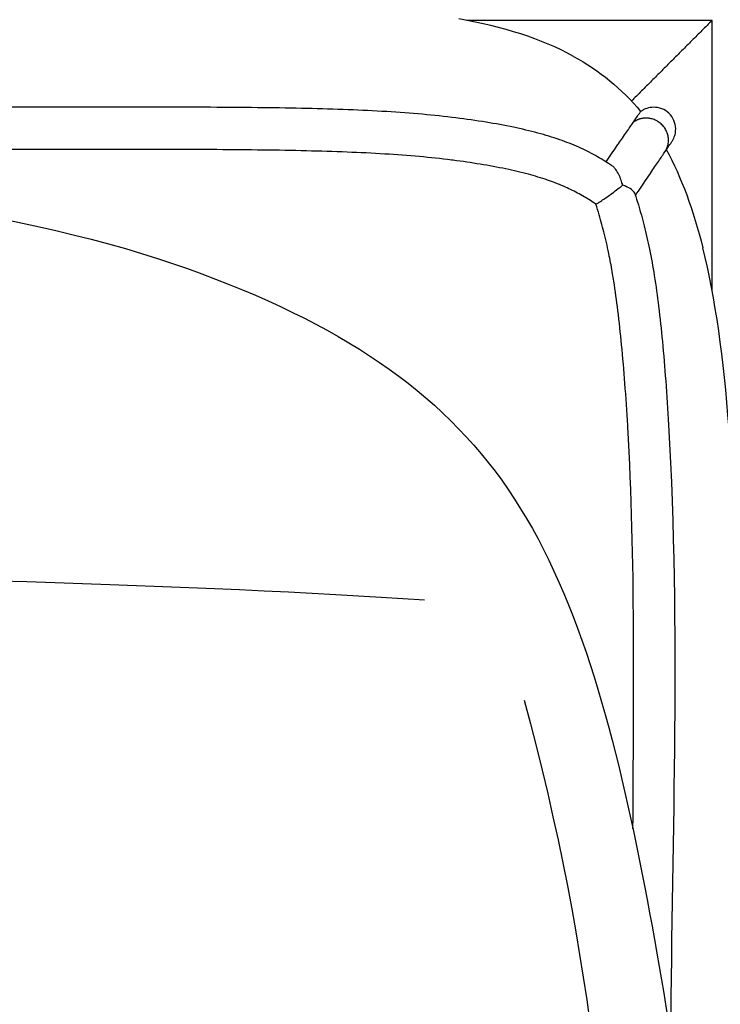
# Model space of a CAD drawing. Header units: millimetres. Extents: x -31695 to -19845, y -5614 to 7253.
# Tile 230 of 256: x -29520 to -29456, y 5355 to 5445. Entities that reach past the tile are written whole.
import ezdxf

# ---------------------------------------------------------------- set-up
doc = ezdxf.new("R2010")
doc.units = ezdxf.units.MM
doc.layers.add('2d', color=7, linetype='Continuous', true_color=0x000000)

msp = doc.modelspace()

# ---------------------------------------------------------------- linework, layer by layer
at = {"layer": '2d', "linetype": 'Continuous', "lineweight": -3}
for points, degree in [([(-29469.166, 5441.727), (-29472.107, 5443.339), (-29475.571, 5444.413), (-29479.597, 5445.129)], 3), ([(-29456.565, 5444.995), (-29467.719, 5444.995), (-29478.873, 5444.995)], 2), ([(-29456.565, 5444.995), (-29460.232, 5441.328), (-29463.9, 5437.66)], 2), ([(-29456.565, 5420.454), (-29456.565, 5432.724), (-29456.565, 5444.995)], 2), ([(-29469.166, 5441.727), (-29466.802, 5440.432), (-29464.776, 5438.79), (-29463.067, 5436.707)], 3), ([(-29461.524, 5437.072), (-29462.017, 5437.133), (-29462.433, 5437.061), (-29462.787, 5436.881)], 3), ([(-29463.735, 5435.728), (-29463.738, 5435.724), (-29463.74, 5435.721), (-29463.743, 5435.717)], 3), ([(-29460.737, 5433.239), (-29459.355, 5430.729), (-29458.263, 5427.761), (-29457.399, 5424.307)], 3), ([(-29460.215, 5433.984), (-29460.215, 5433.984), (-29460.215, 5433.984), (-29460.215, 5433.984)], 3), ([(-29465.681, 5431.781), (-29465.687, 5431.784), (-29465.692, 5431.788), (-29465.698, 5431.792)], 3), ([(-29463.635, 5428.92), (-29463.635, 5428.92), (-29463.635, 5428.92), (-29463.635, 5428.92)], 3), ([(-29455.024, 5407.892), (-29455.506, 5414.264), (-29456.251, 5419.714), (-29457.399, 5424.307)], 3), ([(-29473.67, 5383.15), (-29461.209, 5337.705), (-29464.874, 5295.193), (-29472.937, 5263.675)], 3)]:
    msp.add_open_spline(points, degree=degree, dxfattribs=at)
for points, knots in [([(-29479.876, 5436.133), (-29480.881, 5436.26), (-29481.891, 5436.366), (-29482.902, 5436.456), (-29483.989, 5436.553), (-29485.076, 5436.631), (-29486.167, 5436.697), (-29487.335, 5436.767), (-29488.502, 5436.823), (-29489.672, 5436.868), (-29490.921, 5436.917), (-29492.169, 5436.954), (-29493.42, 5436.983), (-29494.749, 5437.014), (-29496.079, 5437.036), (-29497.409, 5437.052), (-29498.818, 5437.07), (-29500.228, 5437.08), (-29501.637, 5437.088), (-29504.694, 5437.104), (-29507.752, 5437.103), (-29510.811, 5437.103), (-29515.078, 5437.103), (-29519.346, 5437.103), (-29523.614, 5437.103), (-29528.365, 5437.103), (-29533.118, 5437.103), (-29537.87, 5437.103), (-29543.09, 5437.103), (-29548.311, 5437.103), (-29553.531, 5437.103), (-29559.206, 5437.103), (-29564.88, 5437.103), (-29570.555, 5437.103), (-29576.668, 5437.103), (-29582.78, 5437.103), (-29588.893, 5437.103), (-29595.428, 5437.103), (-29601.962, 5437.103), (-29608.497, 5437.103), (-29615.438, 5437.103), (-29622.38, 5437.103), (-29629.321, 5437.103), (-29636.654, 5437.103), (-29643.987, 5437.103), (-29651.319, 5437.103), (-29667.094, 5437.103), (-29682.868, 5437.103), (-29698.644, 5437.103), (-29715.795, 5437.103), (-29732.947, 5437.103), (-29750.099, 5437.103), (-29768.5, 5437.103), (-29786.902, 5437.103), (-29805.304, 5437.103), (-29824.832, 5437.103), (-29844.36, 5437.103), (-29863.888, 5437.103), (-29884.418, 5437.103), (-29904.948, 5437.103), (-29925.478, 5437.103), (-29946.883, 5437.103), (-29968.287, 5437.103), (-29989.692, 5437.103), (-30034.628, 5437.103), (-30079.564, 5437.103), (-30124.5, 5437.103), (-30219.378, 5437.103), (-30314.256, 5437.103), (-30409.135, 5437.103)], [0, 0, 0, 0, 3.059497, 3.059497, 3.059497, 6.346325, 6.346325, 6.346325, 9.866136, 9.866136, 9.866136, 13.623772, 13.623772, 13.623772, 17.62104, 17.62104, 17.62104, 21.854917, 21.854917, 21.854917, 31.038067, 31.038067, 31.038067, 43.848502, 43.848502, 43.848502, 58.111246, 58.111246, 58.111246, 73.776623, 73.776623, 73.776623, 90.803444, 90.803444, 90.803444, 109.143767, 109.143767, 109.143767, 128.749405, 128.749405, 128.749405, 149.5746, 149.5746, 149.5746, 171.573115, 171.573115, 171.573115, 218.898416, 218.898416, 218.898416, 270.353879, 270.353879, 270.353879, 325.558898, 325.558898, 325.558898, 384.143317, 384.143317, 384.143317, 445.73322, 445.73322, 445.73322, 509.947216, 509.947216, 509.947216, 644.755203, 644.755203, 644.755203, 929.390648, 929.390648, 929.390648, 929.390648]), ([(-29462.787, 5436.881), (-29462.867, 5436.84), (-29462.944, 5436.794), (-29463.018, 5436.742), (-29463.035, 5436.731), (-29463.051, 5436.719), (-29463.067, 5436.707)], [62.6843954, 62.6843954, 62.6843954, 62.6843954, 62.958618, 62.958618, 62.958618, 62.9629214, 62.9629214, 62.9629214, 62.9629214]), ([(-29460.215, 5433.984), (-29460.198, 5434.01), (-29460.184, 5434.031), (-29460.124, 5434.128), (-29460.084, 5434.205), (-29459.981, 5434.434), (-29459.932, 5434.592), (-29459.903, 5434.754), (-29459.811, 5435.275), (-29459.929, 5435.813), (-29460.233, 5436.249), (-29460.536, 5436.681), (-29460.998, 5436.979), (-29461.524, 5437.072)], [12.772005, 12.772005, 12.772005, 12.772005, 12.782068, 12.782068, 12.815716, 12.815716, 12.879377, 12.879377, 12.879377, 14.49132, 14.49132, 14.49132, 16.09504, 16.09504, 16.09504, 16.09504]), ([(-29465.698, 5431.792), (-29465.734, 5431.816), (-29465.771, 5431.841), (-29465.808, 5431.865), (-29466.25, 5432.158), (-29466.705, 5432.437), (-29467.171, 5432.696), (-29467.665, 5432.971), (-29468.175, 5433.226), (-29468.694, 5433.458), (-29469.26, 5433.711), (-29469.84, 5433.938), (-29470.428, 5434.142), (-29471.079, 5434.368), (-29471.737, 5434.566), (-29472.406, 5434.745), (-29473.144, 5434.943), (-29473.885, 5435.117), (-29474.635, 5435.274), (-29475.461, 5435.447), (-29476.289, 5435.599), (-29477.123, 5435.736), (-29478.038, 5435.885), (-29478.955, 5436.016), (-29479.876, 5436.133)], [1.453332, 1.453332, 1.453332, 1.453332, 1.590387, 1.590387, 1.590387, 3.232769, 3.232769, 3.232769, 4.976331, 4.976331, 4.976331, 6.874157, 6.874157, 6.874157, 8.97173, 8.97173, 8.97173, 11.288817, 11.288817, 11.288817, 13.841584, 13.841584, 13.841584, 16.641567, 16.641567, 16.641567, 16.641567]), ([(-29463.742, 5435.717), (-29463.733, 5435.73), (-29463.725, 5435.743), (-29463.716, 5435.755), (-29463.553, 5435.992), (-29463.434, 5436.166), (-29463.346, 5436.296), (-29463.25, 5436.437), (-29463.188, 5436.527), (-29463.148, 5436.587), (-29463.107, 5436.648), (-29463.087, 5436.678), (-29463.077, 5436.692), (-29463.067, 5436.707), (-29463.067, 5436.707), (-29463.067, 5436.707)], [0, 0, 0, 0, 0.14963, 0.14963, 0.14963, 2.951022, 2.951022, 2.951022, 6.008706, 6.008706, 6.008706, 9.150884, 9.150884, 9.150884, 12.307321, 12.307321, 12.307321, 12.307321]), ([(-29466.216, 5432.129), (-29466.173, 5432.191), (-29466.131, 5432.252), (-29466.089, 5432.313), (-29465.919, 5432.563), (-29465.754, 5432.803), (-29465.596, 5433.033), (-29465.436, 5433.266), (-29465.284, 5433.486), (-29465.139, 5433.695), (-29465.119, 5433.725), (-29465.098, 5433.754), (-29465.078, 5433.784), (-29464.952, 5433.965), (-29464.834, 5434.137), (-29464.722, 5434.298), (-29464.587, 5434.492), (-29464.463, 5434.671), (-29464.349, 5434.836), (-29464.23, 5435.009), (-29464.121, 5435.166), (-29464.022, 5435.309), (-29463.919, 5435.459), (-29463.826, 5435.595), (-29463.742, 5435.717)], [2.177823, 2.177823, 2.177823, 2.177823, 2.471136, 2.471136, 2.471136, 3.667482, 3.667482, 3.667482, 4.874748, 4.874748, 4.874748, 5.046703, 5.046703, 5.046703, 6.116848, 6.116848, 6.116848, 7.404429, 7.404429, 7.404429, 8.746037, 8.746037, 8.746037, 10.149562, 10.149562, 10.149562, 10.149562]), ([(-30095.587, 5371.826), (-30064.34, 5424.355), (-30029.52, 5426.773), (-29959.66, 5433.799), (-29724.966, 5433.677), (-29546.651, 5434.009), (-29494.689, 5421.701), (-29470.338, 5402.133), (-29461.435, 5362.348), (-29456.091, 5324.055), (-29457.575, 5273.292), (-29468.856, 5228.764), (-29476.277, 5211.547), (-29509.228, 5188.689), (-29567.115, 5184.533), (-29789.459, 5177.408), (-29990.133, 5181.861), (-30061.378, 5191.657), (-30083.476, 5215.372), (-30091.802, 5238.83), (-30095.19, 5254.089)], [-6.076273, -6.076273, -6.076273, -6.076273, 84.620784, 169.241568, 253.862352, 338.483137, 423.103921, 507.724705, 592.345489, 676.966273, 761.587057, 846.207841, 930.828625, 1015.44941, 1100.070194, 1184.690978, 1269.311762, 1353.932546, 1438.55333, 1499.770811, 1499.770811, 1499.770811, 1499.770811]), ([(-29480.279, 5432.295), (-29481.239, 5432.417), (-29482.208, 5432.519), (-29483.173, 5432.606), (-29484.225, 5432.7), (-29485.283, 5432.777), (-29486.338, 5432.842), (-29487.479, 5432.911), (-29488.626, 5432.967), (-29489.769, 5433.013), (-29490.997, 5433.061), (-29492.232, 5433.099), (-29493.462, 5433.129), (-29494.779, 5433.161), (-29496.097, 5433.184), (-29497.415, 5433.201), (-29498.816, 5433.22), (-29500.218, 5433.232), (-29501.619, 5433.24), (-29504.672, 5433.258), (-29507.726, 5433.26), (-29510.781, 5433.262), (-29510.791, 5433.262), (-29510.802, 5433.262), (-29510.812, 5433.262), (-29515.07, 5433.265), (-29519.329, 5433.268), (-29523.588, 5433.271), (-29528.341, 5433.274), (-29533.095, 5433.277), (-29537.849, 5433.279), (-29538.821, 5433.28), (-29539.793, 5433.28), (-29540.765, 5433.281)], [0, 0, 0, 0, 2.927729, 2.927729, 2.927729, 6.11505, 6.11505, 6.11505, 9.560961, 9.560961, 9.560961, 13.265241, 13.265241, 13.265241, 17.225898, 17.225898, 17.225898, 21.43675, 21.43675, 21.43675, 30.607814, 30.607814, 30.607814, 30.63933, 30.63933, 30.63933, 43.424023, 43.424023, 43.424023, 57.691831, 57.691831, 57.691831, 60.608892, 60.608892, 60.608892, 60.608892]), ([(-29460.86, 5433.029), (-29460.694, 5433.274), (-29460.575, 5433.45), (-29460.487, 5433.581), (-29460.394, 5433.719), (-29460.335, 5433.806), (-29460.296, 5433.864), (-29460.255, 5433.925), (-29460.235, 5433.954), (-29460.225, 5433.969), (-29460.219, 5433.978), (-29460.217, 5433.981), (-29460.215, 5433.984)], [0, 0, 0, 0, 3.200885, 3.200885, 3.200885, 6.55874, 6.55874, 6.55874, 10.04296, 10.04296, 10.04296, 12.57658, 12.57658, 12.57658, 12.57658]), ([(-29467.127, 5428.273), (-29467.296, 5428.387), (-29467.467, 5428.499), (-29467.64, 5428.609), (-29468.019, 5428.85), (-29468.406, 5429.077), (-29468.804, 5429.291), (-29469.218, 5429.513), (-29469.641, 5429.718), (-29470.074, 5429.906), (-29470.322, 5430.014), (-29470.573, 5430.117), (-29470.827, 5430.214), (-29471.062, 5430.304), (-29471.3, 5430.39), (-29471.539, 5430.472), (-29472.111, 5430.668), (-29472.695, 5430.842), (-29473.281, 5430.999), (-29473.953, 5431.179), (-29474.637, 5431.338), (-29475.32, 5431.481), (-29476.092, 5431.644), (-29476.873, 5431.787), (-29477.654, 5431.915), (-29478.47, 5432.049), (-29479.292, 5432.168), (-29480.114, 5432.274), (-29480.169, 5432.281), (-29480.224, 5432.288), (-29480.279, 5432.295)], [0.784169, 0.784169, 0.784169, 0.784169, 1.415445, 1.415445, 1.415445, 2.80148, 2.80148, 2.80148, 4.245733, 4.245733, 4.245733, 5.074767, 5.074767, 5.074767, 5.846089, 5.846089, 5.846089, 7.69393, 7.69393, 7.69393, 9.814899, 9.814899, 9.814899, 12.210899, 12.210899, 12.210899, 14.716123, 14.716123, 14.716123, 14.883219, 14.883219, 14.883219, 14.883219]), ([(-29463.535, 5429.068), (-29463.533, 5429.071), (-29463.53, 5429.075), (-29463.528, 5429.078), (-29463.354, 5429.335), (-29463.185, 5429.587), (-29463.021, 5429.829), (-29462.861, 5430.066), (-29462.706, 5430.295), (-29462.559, 5430.513), (-29462.412, 5430.731), (-29462.272, 5430.938), (-29462.14, 5431.133), (-29462.005, 5431.333), (-29461.879, 5431.52), (-29461.761, 5431.694), (-29461.639, 5431.876), (-29461.526, 5432.043), (-29461.421, 5432.198), (-29461.312, 5432.359), (-29461.212, 5432.507), (-29461.121, 5432.643), (-29461.025, 5432.785), (-29460.938, 5432.913), (-29460.86, 5433.029)], [1.216219, 1.216219, 1.216219, 1.216219, 1.232468, 1.232468, 1.232468, 2.410898, 2.410898, 2.410898, 3.561773, 3.561773, 3.561773, 4.715386, 4.715386, 4.715386, 5.901418, 5.901418, 5.901418, 7.134634, 7.134634, 7.134634, 8.42494, 8.42494, 8.42494, 9.780968, 9.780968, 9.780968, 9.780968]), ([(-29465.331, 5431.434), (-29465.397, 5431.52), (-29465.466, 5431.597), (-29465.538, 5431.664), (-29465.585, 5431.708), (-29465.633, 5431.747), (-29465.681, 5431.781)], [0, 0, 0, 0, 0.4090903, 0.4090903, 0.4090903, 0.6740737, 0.6740737, 0.6740737, 0.6740737]), ([(-29464.7, 5430.005), (-29464.738, 5430.161), (-29464.783, 5430.313), (-29464.833, 5430.459), (-29464.961, 5430.831), (-29465.129, 5431.171), (-29465.331, 5431.434)], [0, 0, 0, 0, 0.493865, 0.493865, 0.493865, 1.759594, 1.759594, 1.759594, 1.759594]), ([(-29467.127, 5428.273), (-29467.064, 5428.311), (-29466.992, 5428.356), (-29466.913, 5428.407), (-29466.796, 5428.481), (-29466.665, 5428.568), (-29466.525, 5428.664), (-29466.266, 5428.841), (-29465.982, 5429.042), (-29465.7, 5429.247), (-29465.679, 5429.262), (-29465.658, 5429.278), (-29465.637, 5429.293), (-29465.293, 5429.545), (-29464.967, 5429.793), (-29464.7, 5430.005)], [0.205072, 0.205072, 0.205072, 0.205072, 0.595041, 0.595041, 0.595041, 1.16583, 1.16583, 1.16583, 2.218038, 2.218038, 2.218038, 2.296572, 2.296572, 2.296572, 3.593116, 3.593116, 3.593116, 3.593116]), ([(-29463.592, 5429.243), (-29463.595, 5429.253), (-29463.599, 5429.264), (-29463.603, 5429.275), (-29463.7, 5429.51), (-29464.007, 5429.733), (-29464.429, 5429.906), (-29464.452, 5429.915), (-29464.475, 5429.925), (-29464.498, 5429.934), (-29464.563, 5429.959), (-29464.631, 5429.982), (-29464.7, 5430.005)], [0, 0, 0, 0, 0.075397, 0.075397, 0.075397, 1.745883, 1.745883, 1.745883, 1.834126, 1.834126, 1.834126, 2.079565, 2.079565, 2.079565, 2.079565]), ([(-29463.592, 5429.243), (-29463.482, 5428.904), (-29463.179, 5427.939), (-29462.709, 5426.256), (-29462.22, 5424.1), (-29461.785, 5421.652), (-29461.403, 5418.853), (-29461.063, 5415.666), (-29460.763, 5412.077), (-29459.387, 5390.947), (-29460.207, 5371.134), (-29460.345, 5352.709)], [0.798558, 0.798558, 0.798558, 0.798558, 1.843415, 3.755689, 5.844603, 8.2204, 10.9765, 14.134749, 17.697972, 21.668126, 77.177233, 77.177233, 77.177233, 77.177233]), ([(-29463.76, 5371.452), (-29463.723, 5383.575), (-29463.518, 5395.878), (-29464.235, 5408.106), (-29464.237, 5408.138), (-29464.312, 5409.417), (-29464.397, 5410.702), (-29464.493, 5411.979), (-29464.582, 5413.151), (-29464.681, 5414.33), (-29464.795, 5415.5), (-29464.894, 5416.532), (-29465.007, 5417.572), (-29465.134, 5418.601), (-29465.244, 5419.494), (-29465.368, 5420.394), (-29465.508, 5421.281), (-29465.543, 5421.503), (-29465.579, 5421.725), (-29465.617, 5421.946), (-29465.708, 5422.485), (-29465.807, 5423.023), (-29465.914, 5423.559), (-29466.047, 5424.22), (-29466.193, 5424.877), (-29466.354, 5425.531), (-29466.502, 5426.13), (-29466.662, 5426.723), (-29466.835, 5427.313), (-29466.929, 5427.635), (-29467.027, 5427.955), (-29467.127, 5428.273)], [-36.671384, -36.671384, -36.671384, -36.671384, 0, 0.098154, 0.098154, 0.098154, 3.950113, 3.950113, 3.950113, 7.488339, 7.488339, 7.488339, 10.614604, 10.614604, 10.614604, 13.328542, 13.328542, 13.328542, 14.004743, 14.004743, 14.004743, 15.651679, 15.651679, 15.651679, 17.684686, 17.684686, 17.684686, 19.546428, 19.546428, 19.546428, 20.560203, 20.560203, 20.560203, 20.560203]), ([(-30064.184, 5389.735), (-29865.702, 5395.085), (-29663.236, 5395.632), (-29524.064, 5395.077), (-29482.729, 5392.284)], [4.350331, 4.350331, 4.350331, 4.350331, 295.298347, 590.596694, 590.596694, 590.596694, 590.596694])]:
    msp.add_open_spline(points, degree=3, knots=knots, dxfattribs=at)
msp.add_rational_spline([(-29462.196, 5436.077), (-29463.051, 5436.238), (-29463.735, 5435.728)], [1, 0.846672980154, 0.85387664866], degree=2, dxfattribs=at)
msp.add_rational_spline([(-29460.86, 5433.029), (-29460.628, 5433.372), (-29460.56, 5433.782), (-29460.239, 5435.71), (-29462.196, 5436.077)], [0.882916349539, 0.919128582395, 1, 0.707106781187, 1], degree=2, knots=[8.557346, 8.557346, 8.557346, 9.424778, 9.424778, 12.566371, 12.566371, 12.566371], dxfattribs=at)

doc.saveas('drawing.dxf')
